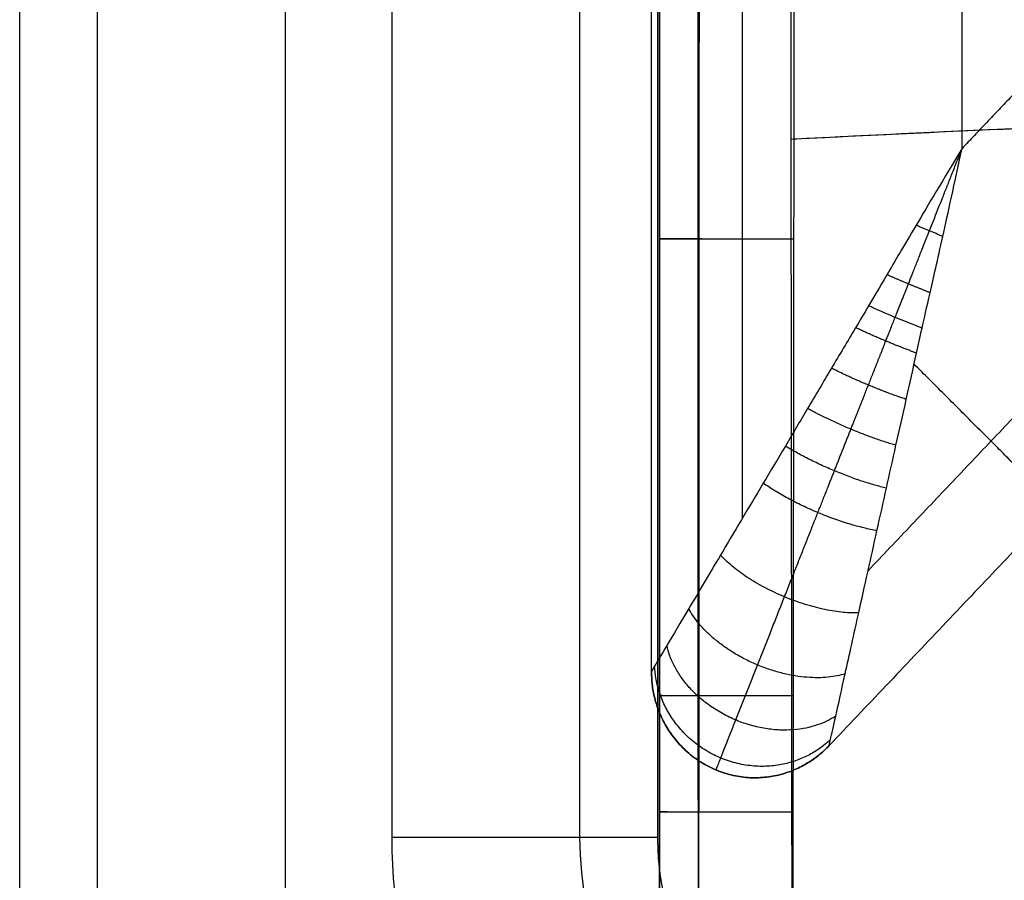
# Model space of a CAD drawing. Header units: millimetres. Extents: x 11469 to 14469, y -17491 to -14491.
# Tile 5 of 107: x 11473 to 11658, y -17329 to -17167. Entities that reach past the tile are written whole.
import ezdxf

# ---------------------------------------------------------------- set-up
doc = ezdxf.new("R2010")
doc.units = ezdxf.units.MM
doc.layers.add('compo7', color=18, linetype='Continuous', true_color=0x000000)

msp = doc.modelspace()

# ---------------------------------------------------------------- linework, layer by layer
at = {"layer": 'compo7'}
for p, q in [((11522.55, -17390.71), (11522.55, -16040.71)), ((11542.55, -16040.71), (11542.55, -17320.71)), ((11649.87, -17191.12, -19.93), (11649.87, -16672.35, -19.93)), ((11649.87, -17191.12, -319.93), (11649.87, -16672.35, -319.93)), ((11592.96, -17208.13, -567.36), (11592.96, -17208.13, -699.35)), ((11592.96, -17208.13, -391.21), (11592.96, -17208.13, -518.62)), ((11592.96, -17294.06, -567.44), (11592.96, -17294.06, -699.43)), ((11592.96, -17294.06, -391.33), (11592.96, -17294.06, -518.74)), ((11592.96, -17315.94, -567.46), (11592.96, -17315.94, -699.45)), ((11592.96, -17315.94, -391.37), (11592.96, -17315.94, -518.78))]:
    msp.add_line(p, q, dxfattribs=at)
for centre, radius in [((11642.55, -17320.71), 100), ((11642.55, -17320.71, -14.64), 64.64)]:
    msp.add_arc(centre, radius, 180, 270, dxfattribs=at)
for points, knots in [([(11592.96, -17359.13, -567.5), (11592.96, -17352.14, -567.5), (11592.96, -17345.15, -567.49), (11592.96, -17338.16, -567.48), (11592.96, -17330.76, -567.47), (11592.96, -17323.35, -567.47), (11592.96, -17315.94, -567.46), (11592.96, -17308.65, -567.45), (11592.96, -17301.35, -567.44), (11592.96, -17294.06, -567.44), (11592.96, -17265.42, -567.41), (11592.96, -17236.77, -567.38), (11592.96, -17208.13, -567.36), (11592.96, -17149.83, -567.31), (11592.96, -17091.52, -567.26), (11592.96, -17033.22, -567.22), (11592.96, -16975.94, -567.18), (11592.96, -16859.58, -567.1), (11592.96, -16684.12, -567.02), (11592.96, -16508.67, -567.1), (11592.96, -16392.3, -567.18), (11592.96, -16335.02, -567.22), (11592.96, -16276.73, -567.26), (11592.96, -16218.44, -567.31), (11592.96, -16160.15, -567.36), (11592.96, -16131.49, -567.38), (11592.96, -16102.84, -567.41), (11592.96, -16074.19, -567.44), (11592.96, -16059.49, -567.45), (11592.96, -16044.79, -567.47), (11592.96, -16030.09, -567.48), (11592.96, -16023.1, -567.49), (11592.96, -16016.11, -567.5), (11592.96, -16009.13, -567.5)], [24.996069, 24.996069, 24.996069, 24.996069, 45.961817, 45.961817, 45.961817, 68.180759, 68.180759, 68.180759, 90.064293, 90.064293, 90.064293, 175.991839, 175.991839, 175.991839, 350.908559, 350.908559, 350.908559, 522.725399, 699.996243, 877.27676, 1049.102937, 1049.102937, 1049.102937, 1223.978711, 1223.978711, 1223.978711, 1309.938132, 1309.938132, 1309.938132, 1354.034288, 1354.034288, 1354.034288, 1374.996555, 1374.996555, 1374.996555, 1374.996555]), ([(11592.96, -16009.13, -699.5), (11592.96, -16016.11, -699.49), (11592.96, -16023.1, -699.48), (11592.96, -16030.09, -699.47), (11592.96, -16044.79, -699.46), (11592.96, -16059.49, -699.44), (11592.96, -16074.19, -699.43), (11592.96, -16102.84, -699.4), (11592.96, -16131.49, -699.37), (11592.96, -16160.15, -699.35), (11592.96, -16218.44, -699.3), (11592.96, -16276.73, -699.25), (11592.96, -16335.02, -699.21), (11592.96, -16393.21, -699.16), (11592.96, -16509.57, -699.08), (11592.96, -16742.31, -698.98), (11592.96, -16916.85, -699.13), (11592.96, -17033.22, -699.21), (11592.96, -17062.37, -699.23), (11592.96, -17120.67, -699.27), (11592.96, -17178.98, -699.32), (11592.96, -17208.13, -699.35), (11592.96, -17236.77, -699.37), (11592.96, -17265.42, -699.4), (11592.96, -17294.06, -699.43), (11592.96, -17301.35, -699.43), (11592.96, -17308.65, -699.44), (11592.96, -17315.94, -699.45), (11592.96, -17323.35, -699.46), (11592.96, -17330.76, -699.46), (11592.96, -17338.16, -699.47), (11592.96, -17345.15, -699.48), (11592.96, -17352.14, -699.49), (11592.96, -17359.13, -699.5)], [25.005403, 25.005403, 25.005403, 25.005403, 45.967596, 45.967596, 45.967596, 90.063753, 90.063753, 90.063753, 176.023175, 176.023175, 176.023175, 350.898954, 350.898954, 350.898954, 525.45191, 700.005673, 1049.093346, 1049.093346, 1049.093346, 1136.552202, 1224.01007, 1224.01007, 1224.01007, 1309.937618, 1309.937618, 1309.937618, 1331.821153, 1331.821153, 1331.821153, 1354.040094, 1354.040094, 1354.040094, 1375.005843, 1375.005843, 1375.005843, 1375.005843]), ([(11592.96, -16009.13, -633.53), (11592.96, -16016.12, -633.53), (11592.96, -16023.1, -633.53), (11592.96, -16037.49, -633.53), (11592.96, -16044.9, -633.53), (11592.96, -16059.6, -633.53), (11592.96, -16066.89, -633.53), (11592.96, -16102.84, -633.53), (11592.96, -16131.49, -633.53), (11592.96, -16218.44, -633.53), (11592.96, -16276.73, -633.53), (11592.96, -16451.39, -633.53), (11592.96, -16567.76, -633.53), (11592.96, -16800.49, -633.53), (11592.96, -16916.85, -633.53), (11592.96, -17091.52, -633.53), (11592.96, -17149.83, -633.53), (11592.96, -17236.77, -633.53), (11592.96, -17265.42, -633.53), (11592.96, -17301.35, -633.53), (11592.96, -17308.65, -633.53), (11592.96, -17323.35, -633.53), (11592.96, -17330.76, -633.53), (11592.96, -17345.15, -633.53), (11592.96, -17352.14, -633.53), (11592.96, -17359.13, -633.53)], [6474.591771, 6474.591771, 6474.591771, 6474.591771, 6495.554181, 6495.554181, 6517.764774, 6517.764774, 6539.650298, 6539.650298, 6625.609356, 6625.609356, 6800.485209, 6800.485209, 7149.591956, 7149.591956, 7498.679668, 7498.679668, 7673.596398, 7673.596398, 7759.52367, 7759.52367, 7781.407185, 7781.407185, 7803.626093, 7803.626093, 7824.592289, 7824.592289, 7824.592289, 7824.592289]), ([(11592.96, -17359.13, -391.44), (11592.96, -17352.14, -391.43), (11592.96, -17345.15, -391.42), (11592.96, -17338.16, -391.41), (11592.96, -17330.76, -391.39), (11592.96, -17323.35, -391.38), (11592.96, -17315.94, -391.37), (11592.96, -17308.65, -391.36), (11592.96, -17301.35, -391.35), (11592.96, -17294.06, -391.33), (11592.96, -17265.42, -391.29), (11592.96, -17236.77, -391.25), (11592.96, -17208.13, -391.21), (11592.96, -17149.83, -391.13), (11592.96, -17091.52, -391.05), (11592.96, -17033.22, -390.98), (11592.96, -16975.94, -390.92), (11592.96, -16859.58, -390.79), (11592.96, -16684.12, -390.66), (11592.96, -16508.67, -390.79), (11592.96, -16392.3, -390.92), (11592.96, -16335.02, -390.99), (11592.96, -16276.73, -391.06), (11592.96, -16218.44, -391.13), (11592.96, -16160.15, -391.21), (11592.96, -16131.49, -391.25), (11592.96, -16102.84, -391.29), (11592.96, -16074.19, -391.33), (11592.96, -16059.49, -391.36), (11592.96, -16044.79, -391.38), (11592.96, -16030.09, -391.41), (11592.96, -16023.1, -391.42), (11592.96, -16016.11, -391.43), (11592.96, -16009.13, -391.44)], [24.996069, 24.996069, 24.996069, 24.996069, 45.961817, 45.961817, 45.961817, 68.180759, 68.180759, 68.180759, 90.064293, 90.064293, 90.064293, 175.991839, 175.991839, 175.991839, 350.908559, 350.908559, 350.908559, 522.725399, 699.996243, 877.27676, 1049.102937, 1049.102937, 1049.102937, 1223.978711, 1223.978711, 1223.978711, 1309.938132, 1309.938132, 1309.938132, 1354.034288, 1354.034288, 1354.034288, 1374.996555, 1374.996555, 1374.996555, 1374.996555]), ([(11592.96, -16009.13, -518.85), (11592.96, -16016.11, -518.84), (11592.96, -16023.1, -518.83), (11592.96, -16030.09, -518.82), (11592.96, -16044.79, -518.79), (11592.96, -16059.49, -518.77), (11592.96, -16074.19, -518.74), (11592.96, -16102.84, -518.7), (11592.96, -16131.49, -518.66), (11592.96, -16160.15, -518.62), (11592.96, -16218.44, -518.54), (11592.96, -16276.73, -518.46), (11592.96, -16335.02, -518.39), (11592.96, -16393.21, -518.32), (11592.96, -16509.57, -518.18), (11592.96, -16742.31, -518.02), (11592.96, -16916.85, -518.26), (11592.96, -17033.22, -518.39), (11592.96, -17062.37, -518.42), (11592.96, -17120.67, -518.5), (11592.96, -17178.98, -518.58), (11592.96, -17208.13, -518.62), (11592.96, -17236.77, -518.66), (11592.96, -17265.42, -518.7), (11592.96, -17294.06, -518.74), (11592.96, -17301.35, -518.76), (11592.96, -17308.65, -518.77), (11592.96, -17315.94, -518.78), (11592.96, -17323.35, -518.79), (11592.96, -17330.76, -518.8), (11592.96, -17338.16, -518.82), (11592.96, -17345.15, -518.83), (11592.96, -17352.14, -518.84), (11592.96, -17359.13, -518.86)], [25.005403, 25.005403, 25.005403, 25.005403, 45.967596, 45.967596, 45.967596, 90.063753, 90.063753, 90.063753, 176.023175, 176.023175, 176.023175, 350.898954, 350.898954, 350.898954, 525.45191, 700.005673, 1049.093346, 1049.093346, 1049.093346, 1136.552202, 1224.01007, 1224.01007, 1224.01007, 1309.937618, 1309.937618, 1309.937618, 1331.821153, 1331.821153, 1331.821153, 1354.040094, 1354.040094, 1354.040094, 1375.005843, 1375.005843, 1375.005843, 1375.005843]), ([(11592.96, -16009.13, -455.2), (11592.96, -16016.12, -455.2), (11592.96, -16023.1, -455.2), (11592.96, -16037.49, -455.2), (11592.96, -16044.9, -455.2), (11592.96, -16059.6, -455.2), (11592.96, -16066.89, -455.2), (11592.96, -16102.84, -455.2), (11592.96, -16131.49, -455.2), (11592.96, -16218.44, -455.2), (11592.96, -16276.73, -455.2), (11592.96, -16451.39, -455.2), (11592.96, -16567.76, -455.19), (11592.96, -16800.49, -455.19), (11592.96, -16916.85, -455.2), (11592.96, -17091.52, -455.2), (11592.96, -17149.83, -455.2), (11592.96, -17236.77, -455.2), (11592.96, -17265.42, -455.2), (11592.96, -17301.35, -455.2), (11592.96, -17308.65, -455.2), (11592.96, -17323.35, -455.2), (11592.96, -17330.76, -455.2), (11592.96, -17345.15, -455.2), (11592.96, -17352.14, -455.2), (11592.96, -17359.13, -455.2)], [6474.591771, 6474.591771, 6474.591771, 6474.591771, 6495.554181, 6495.554181, 6517.764774, 6517.764774, 6539.650298, 6539.650298, 6625.609356, 6625.609356, 6800.485209, 6800.485209, 7149.591956, 7149.591956, 7498.679668, 7498.679668, 7673.596398, 7673.596398, 7759.52367, 7759.52367, 7781.407185, 7781.407185, 7803.626093, 7803.626093, 7824.592289, 7824.592289, 7824.592289, 7824.592289]), ([(11617.92, -17359.16, -548.31), (11617.91, -17352.18, -548.3), (11617.9, -17345.19, -548.3), (11617.89, -17338.2, -548.29), (11617.88, -17330.79, -548.28), (11617.87, -17323.38, -548.27), (11617.87, -17315.98, -548.26), (11617.86, -17308.68, -548.26), (11617.85, -17301.39, -548.25), (11617.84, -17294.09, -548.24), (11617.8, -17265.45, -548.22), (11617.77, -17236.8, -548.19), (11617.74, -17208.16, -548.17), (11617.67, -17149.85, -548.12), (11617.61, -17091.55, -548.07), (11617.56, -17033.24, -548.03), (11617.5, -16975.96, -547.99), (11617.39, -16859.6, -547.91), (11617.31, -16684.12, -547.83), (11617.39, -16508.64, -547.91), (11617.5, -16392.28, -547.99), (11617.56, -16335, -548.03), (11617.61, -16276.7, -548.07), (11617.67, -16218.41, -548.12), (11617.74, -16160.12, -548.17), (11617.77, -16131.46, -548.19), (11617.8, -16102.81, -548.22), (11617.84, -16074.15, -548.24), (11617.86, -16059.46, -548.26), (11617.87, -16044.76, -548.27), (11617.89, -16030.06, -548.29), (11617.9, -16023.07, -548.3), (11617.91, -16016.08, -548.3), (11617.92, -16009.09, -548.31)], [24.996069, 24.996069, 24.996069, 24.996069, 45.961817, 45.961817, 45.961817, 68.180759, 68.180759, 68.180759, 90.064293, 90.064293, 90.064293, 175.991839, 175.991839, 175.991839, 350.908559, 350.908559, 350.908559, 522.725399, 699.996243, 877.27676, 1049.102937, 1049.102937, 1049.102937, 1223.978711, 1223.978711, 1223.978711, 1309.938132, 1309.938132, 1309.938132, 1354.034288, 1354.034288, 1354.034288, 1374.996555, 1374.996555, 1374.996555, 1374.996555]), ([(11617.92, -17359.16, -360.38), (11617.91, -17352.18, -360.37), (11617.9, -17345.19, -360.35), (11617.89, -17338.2, -360.34), (11617.88, -17330.79, -360.33), (11617.87, -17323.38, -360.32), (11617.87, -17315.98, -360.3), (11617.86, -17308.68, -360.29), (11617.85, -17301.39, -360.28), (11617.84, -17294.09, -360.27), (11617.8, -17265.45, -360.22), (11617.77, -17236.8, -360.18), (11617.74, -17208.16, -360.15), (11617.67, -17149.85, -360.07), (11617.61, -17091.55, -359.99), (11617.56, -17033.24, -359.92), (11617.5, -16975.96, -359.86), (11617.39, -16859.6, -359.73), (11617.31, -16684.12, -359.61), (11617.39, -16508.64, -359.73), (11617.5, -16392.28, -359.86), (11617.56, -16335, -359.92), (11617.61, -16276.7, -359.99), (11617.67, -16218.41, -360.07), (11617.74, -16160.12, -360.15), (11617.77, -16131.46, -360.18), (11617.8, -16102.81, -360.22), (11617.84, -16074.15, -360.27), (11617.86, -16059.46, -360.29), (11617.87, -16044.76, -360.32), (11617.89, -16030.06, -360.34), (11617.9, -16023.07, -360.35), (11617.91, -16016.08, -360.37), (11617.92, -16009.09, -360.38)], [24.996069, 24.996069, 24.996069, 24.996069, 45.961817, 45.961817, 45.961817, 68.180759, 68.180759, 68.180759, 90.064293, 90.064293, 90.064293, 175.991839, 175.991839, 175.991839, 350.908559, 350.908559, 350.908559, 522.725399, 699.996243, 877.27676, 1049.102937, 1049.102937, 1049.102937, 1223.978711, 1223.978711, 1223.978711, 1309.938132, 1309.938132, 1309.938132, 1354.034288, 1354.034288, 1354.034288, 1374.996555, 1374.996555, 1374.996555, 1374.996555]), ([(11618, -16009.17, -718.69), (11618, -16016.15, -718.68), (11618.01, -16023.14, -718.67), (11618.02, -16030.13, -718.67), (11618.04, -16044.82, -718.65), (11618.06, -16059.52, -718.63), (11618.08, -16074.22, -718.62), (11618.11, -16102.87, -718.59), (11618.15, -16131.52, -718.57), (11618.18, -16160.17, -718.54), (11618.24, -16218.46, -718.49), (11618.3, -16276.76, -718.44), (11618.36, -16335.05, -718.4), (11618.41, -16393.23, -718.35), (11618.52, -16509.6, -718.27), (11618.63, -16742.29, -718.16), (11618.47, -16916.83, -718.32), (11618.36, -17033.19, -718.4), (11618.33, -17062.34, -718.42), (11618.27, -17120.65, -718.47), (11618.21, -17178.95, -718.52), (11618.18, -17208.1, -718.54), (11618.15, -17236.75, -718.57), (11618.11, -17265.39, -718.59), (11618.08, -17294.03, -718.62), (11618.07, -17301.32, -718.63), (11618.06, -17308.62, -718.63), (11618.05, -17315.91, -718.64), (11618.04, -17323.32, -718.65), (11618.03, -17330.72, -718.66), (11618.02, -17338.13, -718.67), (11618.01, -17345.11, -718.67), (11618, -17352.1, -718.68), (11618, -17359.09, -718.69)], [25.005403, 25.005403, 25.005403, 25.005403, 45.967596, 45.967596, 45.967596, 90.063753, 90.063753, 90.063753, 176.023175, 176.023175, 176.023175, 350.898954, 350.898954, 350.898954, 525.45191, 700.005673, 1049.093346, 1049.093346, 1049.093346, 1136.552202, 1224.01007, 1224.01007, 1224.01007, 1309.937618, 1309.937618, 1309.937618, 1331.821153, 1331.821153, 1331.821153, 1354.040094, 1354.040094, 1354.040094, 1375.005843, 1375.005843, 1375.005843, 1375.005843]), ([(11618, -16009.17, -549.92), (11618, -16016.15, -549.91), (11618.01, -16023.14, -549.89), (11618.02, -16030.13, -549.88), (11618.04, -16044.82, -549.86), (11618.06, -16059.52, -549.83), (11618.08, -16074.22, -549.81), (11618.11, -16102.87, -549.76), (11618.15, -16131.52, -549.72), (11618.18, -16160.17, -549.68), (11618.24, -16218.46, -549.6), (11618.3, -16276.76, -549.52), (11618.36, -16335.05, -549.45), (11618.41, -16393.23, -549.38), (11618.52, -16509.6, -549.24), (11618.63, -16742.29, -549.07), (11618.47, -16916.83, -549.32), (11618.36, -17033.19, -549.45), (11618.33, -17062.34, -549.48), (11618.27, -17120.65, -549.56), (11618.21, -17178.95, -549.64), (11618.18, -17208.1, -549.68), (11618.15, -17236.75, -549.72), (11618.11, -17265.39, -549.76), (11618.08, -17294.03, -549.81), (11618.07, -17301.32, -549.82), (11618.06, -17308.62, -549.83), (11618.05, -17315.91, -549.84), (11618.04, -17323.32, -549.86), (11618.03, -17330.72, -549.87), (11618.02, -17338.13, -549.88), (11618.01, -17345.11, -549.89), (11618, -17352.1, -549.91), (11618, -17359.09, -549.92)], [25.005403, 25.005403, 25.005403, 25.005403, 45.967596, 45.967596, 45.967596, 90.063753, 90.063753, 90.063753, 176.023175, 176.023175, 176.023175, 350.898954, 350.898954, 350.898954, 525.45191, 700.005673, 1049.093346, 1049.093346, 1049.093346, 1136.552202, 1224.01007, 1224.01007, 1224.01007, 1309.937618, 1309.937618, 1309.937618, 1331.821153, 1331.821153, 1331.821153, 1354.040094, 1354.040094, 1354.040094, 1375.005843, 1375.005843, 1375.005843, 1375.005843]), ([(11617.72, -17189.36, -548.15), (11649.24, -17187.73, -547.92), (11708.16, -17185.32, -547.53), (11804.68, -17182.13, -547.06), (11903.65, -17179.46, -546.75), (12003.07, -17178.37, -546.64), (12102.37, -17178.86, -546.74), (12201.05, -17180.99, -547.03), (12297.25, -17183.7, -547.5), (12356.35, -17185.8, -547.9), (12388.21, -17187.16, -548.15)], [2466.887453, 2466.887453, 2466.887453, 2466.887453, 2558.240959, 2656.821073, 2755.401188, 2853.981302, 2952.561416, 3051.141531, 3149.721645, 3240.985342, 3240.985342, 3240.985342, 3240.985342]), ([(11617.72, -17189.36, -360.12), (11649.24, -17187.73, -359.74), (11708.16, -17185.32, -359.12), (11804.68, -17182.13, -358.36), (11903.65, -17179.46, -357.86), (12003.07, -17178.37, -357.68), (12102.37, -17178.86, -357.83), (12201.05, -17180.99, -358.3), (12297.25, -17183.7, -359.07), (12356.35, -17185.8, -359.72), (12388.21, -17187.16, -360.12)], [2466.887453, 2466.887453, 2466.887453, 2466.887453, 2558.240959, 2656.821073, 2755.401188, 2853.981302, 2952.561416, 3051.141531, 3149.721645, 3240.985342, 3240.985342, 3240.985342, 3240.985342]), ([(11618.2, -17189.33, -718.53), (11649.53, -17187.72, -718.29), (11708.32, -17185.31, -717.91), (11804.68, -17182.13, -717.44), (11903.65, -17179.46, -717.13), (12003.07, -17178.37, -717.02), (12102.37, -17178.86, -717.11), (12201.05, -17180.99, -717.4), (12297.09, -17183.7, -717.88), (12356.05, -17185.79, -718.28), (12387.71, -17187.14, -718.52)], [2467.355119, 2467.355119, 2467.355119, 2467.355119, 2558.240959, 2656.821073, 2755.401188, 2853.981302, 2952.561416, 3051.141531, 3149.721645, 3240.504835, 3240.504835, 3240.504835, 3240.504835]), ([(11618.2, -17189.33, -549.66), (11649.53, -17187.72, -549.28), (11708.32, -17185.31, -548.66), (11804.68, -17182.13, -547.9), (11903.65, -17179.46, -547.4), (12003.07, -17178.37, -547.22), (12102.37, -17178.86, -547.37), (12201.05, -17180.99, -547.84), (12297.09, -17183.7, -548.6), (12356.05, -17185.79, -549.26), (12387.71, -17187.14, -549.65)], [2467.355119, 2467.355119, 2467.355119, 2467.355119, 2558.240959, 2656.821073, 2755.401188, 2853.981302, 2952.561416, 3051.141531, 3149.721645, 3240.504835, 3240.504835, 3240.504835, 3240.504835]), ([(11649.87, -17191.12, -19.93), (11646.32, -17196.99, -19.93), (11640.68, -17206.44, -20.54), (11635.39, -17215.45, -21.75), (11632.13, -17221.01, -22.74), (11629.09, -17226.11, -23.81), (11625.28, -17232.47, -25.42), (11620.9, -17239.9, -27.73), (11616.62, -17247.12, -30.49), (11611.06, -17256.44, -34.81), (11604.87, -17266.88, -41.08), (11598.7, -17277.26, -50.25), (11594.38, -17284.51, -60.08), (11591.94, -17288.65, -70.11), (11591.41, -17289.52, -77.01), (11591.42, -17289.52, -79.93)], [-100.95915, -100.95915, -100.95915, -100.95915, -96.793999, -92.628849, -88.463699, -84.298549, -75.968248, -67.637947, -59.792946, -51.947944, -36.257941, -23.792296, -13.772968, -5.847185, 0, 0, 0, 0]), ([(11649.87, -17191.12, -319.93), (11646.32, -17196.99, -319.92), (11640.68, -17206.44, -319.31), (11635.39, -17215.45, -318.11), (11632.13, -17221.01, -317.12), (11629.09, -17226.11, -316.05), (11625.28, -17232.47, -314.44), (11620.9, -17239.9, -312.12), (11616.62, -17247.12, -309.37), (11611.06, -17256.44, -305.05), (11604.87, -17266.88, -298.77), (11598.7, -17277.26, -289.6), (11594.38, -17284.51, -279.78), (11591.94, -17288.65, -269.74), (11591.41, -17289.52, -262.84), (11591.42, -17289.52, -259.93)], [-100.95915, -100.95915, -100.95915, -100.95915, -96.793999, -92.628849, -88.463699, -84.298549, -75.968248, -67.637947, -59.792946, -51.947944, -36.257941, -23.792296, -13.772968, -5.847185, 0, 0, 0, 0]), ([(11624.86, -17303.47, -79.93), (11624.86, -17303.48, -77.01), (11625.08, -17302.48, -70.11), (11626.14, -17297.76, -60.08), (11627.97, -17289.48, -50.25), (11630.62, -17277.62, -41.08), (11633.27, -17265.7, -34.81), (11635.63, -17255.05, -30.49), (11637.47, -17246.81, -27.73), (11639.39, -17238.35, -25.42), (11640.98, -17231.07, -23.81), (11642.27, -17225.24, -22.74), (11643.71, -17218.92, -21.75), (11646.04, -17208.68, -20.54), (11648.42, -17197.87, -19.93), (11649.87, -17191.12, -19.93)], [0, 0, 0, 0, 5.847185, 13.772968, 23.792296, 36.257941, 51.947944, 59.792946, 67.637947, 75.968248, 84.298549, 88.463699, 92.628849, 96.793999, 100.95915, 100.95915, 100.95915, 100.95915]), ([(11624.86, -17303.47, -259.93), (11624.86, -17303.48, -262.84), (11625.08, -17302.48, -269.74), (11626.14, -17297.76, -279.78), (11627.97, -17289.48, -289.6), (11630.62, -17277.62, -298.77), (11633.27, -17265.7, -305.05), (11635.63, -17255.05, -309.37), (11637.47, -17246.81, -312.12), (11639.39, -17238.35, -314.44), (11640.98, -17231.07, -316.05), (11642.27, -17225.24, -317.12), (11643.71, -17218.92, -318.11), (11646.04, -17208.68, -319.31), (11648.42, -17197.87, -319.92), (11649.87, -17191.12, -319.93)], [0, 0, 0, 0, 5.847185, 13.772968, 23.792296, 36.257941, 51.947944, 59.792946, 67.637947, 75.968248, 84.298549, 88.463699, 92.628849, 96.793999, 100.95915, 100.95915, 100.95915, 100.95915])]:
    msp.add_open_spline(points, degree=3, knots=knots, dxfattribs=at)
for points, weights, knots in [([(11600.27, -17359.15, -553.94), (11600.27, -17352.17, -553.94), (11600.26, -17345.18, -553.93), (11600.26, -17338.19, -553.93), (11600.25, -17330.78, -553.92), (11600.25, -17323.37, -553.92), (11600.25, -17315.97, -553.91), (11600.24, -17308.67, -553.91), (11600.24, -17301.38, -553.9), (11600.24, -17294.08, -553.9), (11600.23, -17265.45, -553.88), (11600.21, -17236.8, -553.86), (11600.2, -17208.15, -553.85), (11600.18, -17149.88, -553.82), (11600.16, -17091.57, -553.79), (11600.14, -17033.23, -553.76), (11600.12, -16975.98, -553.73), (11600.08, -16859.67, -553.68), (11600.05, -16684.12, -553.62), (11600.08, -16508.58, -553.68), (11600.12, -16392.26, -553.73), (11600.14, -16335, -553.76), (11600.16, -16276.68, -553.79), (11600.18, -16218.39, -553.82), (11600.2, -16160.13, -553.85), (11600.21, -16131.47, -553.86), (11600.22, -16102.81, -553.88), (11600.24, -16074.16, -553.9), (11600.24, -16059.46, -553.91), (11600.25, -16044.76, -553.92), (11600.26, -16030.07, -553.93), (11600.26, -16023.08, -553.93), (11600.26, -16016.09, -553.94), (11600.27, -16009.1, -553.94)], [0.853811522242, 0.853877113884, 0.853942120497, 0.854006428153, 0.854074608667, 0.854142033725, 0.854208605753, 0.854274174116, 0.854338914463, 0.854402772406, 0.854653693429, 0.854890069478, 0.855114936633, 0.85557235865, 0.855992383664, 0.856386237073, 0.856771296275, 0.857521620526, 0.858094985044, 0.857519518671, 0.856771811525, 0.856385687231, 0.855991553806, 0.855570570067, 0.855113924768, 0.854889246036, 0.854653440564, 0.854403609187, 0.854275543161, 0.854143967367, 0.85400944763, 0.853945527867, 0.853880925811, 0.853815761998], [24.996069, 24.996069, 24.996069, 24.996069, 45.961817, 45.961817, 45.961817, 68.180759, 68.180759, 68.180759, 90.064293, 90.064293, 90.064293, 175.991839, 175.991839, 175.991839, 350.908559, 350.908559, 350.908559, 522.725399, 699.996243, 877.27676, 1049.102937, 1049.102937, 1049.102937, 1223.978711, 1223.978711, 1223.978711, 1309.938132, 1309.938132, 1309.938132, 1354.034288, 1354.034288, 1354.034288, 1374.996555, 1374.996555, 1374.996555, 1374.996555]), ([(11600.27, -17359.15, -369.49), (11600.27, -17352.17, -369.49), (11600.26, -17345.18, -369.48), (11600.26, -17338.19, -369.47), (11600.25, -17330.78, -369.46), (11600.25, -17323.37, -369.45), (11600.25, -17315.97, -369.44), (11600.24, -17308.67, -369.44), (11600.24, -17301.38, -369.43), (11600.24, -17294.08, -369.42), (11600.23, -17265.45, -369.39), (11600.21, -17236.8, -369.37), (11600.2, -17208.15, -369.34), (11600.18, -17149.88, -369.29), (11600.16, -17091.57, -369.24), (11600.14, -17033.23, -369.2), (11600.12, -16975.98, -369.15), (11600.08, -16859.67, -369.07), (11600.05, -16684.12, -368.98), (11600.08, -16508.58, -369.07), (11600.12, -16392.26, -369.15), (11600.14, -16335, -369.2), (11600.16, -16276.68, -369.24), (11600.18, -16218.39, -369.29), (11600.2, -16160.13, -369.34), (11600.21, -16131.47, -369.37), (11600.22, -16102.81, -369.39), (11600.24, -16074.16, -369.42), (11600.24, -16059.46, -369.44), (11600.25, -16044.76, -369.45), (11600.26, -16030.07, -369.47), (11600.26, -16023.08, -369.48), (11600.26, -16016.09, -369.49), (11600.27, -16009.1, -369.49)], [0.853811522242, 0.853877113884, 0.853942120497, 0.854006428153, 0.854074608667, 0.854142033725, 0.854208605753, 0.854274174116, 0.854338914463, 0.854402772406, 0.854653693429, 0.854890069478, 0.855114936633, 0.85557235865, 0.855992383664, 0.856386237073, 0.856771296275, 0.857521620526, 0.858094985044, 0.857519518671, 0.856771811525, 0.856385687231, 0.855991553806, 0.855570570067, 0.855113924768, 0.854889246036, 0.854653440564, 0.854403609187, 0.854275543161, 0.854143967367, 0.85400944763, 0.853945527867, 0.853880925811, 0.853815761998], [24.996069, 24.996069, 24.996069, 24.996069, 45.961817, 45.961817, 45.961817, 68.180759, 68.180759, 68.180759, 90.064293, 90.064293, 90.064293, 175.991839, 175.991839, 175.991839, 350.908559, 350.908559, 350.908559, 522.725399, 699.996243, 877.27676, 1049.102937, 1049.102937, 1049.102937, 1223.978711, 1223.978711, 1223.978711, 1309.938132, 1309.938132, 1309.938132, 1354.034288, 1354.034288, 1354.034288, 1374.996555, 1374.996555, 1374.996555, 1374.996555]), ([(11600.29, -16009.15, -713.08), (11600.3, -16016.14, -713.07), (11600.3, -16023.13, -713.07), (11600.3, -16030.11, -713.06), (11600.31, -16044.82, -713.05), (11600.32, -16059.51, -713.04), (11600.32, -16074.21, -713.03), (11600.33, -16102.87, -713.01), (11600.35, -16131.52, -713), (11600.36, -16160.16, -712.98), (11600.38, -16218.49, -712.95), (11600.4, -16276.78, -712.92), (11600.42, -16335.04, -712.89), (11600.44, -16393.24, -712.86), (11600.48, -16509.68, -712.8), (11600.52, -16742.3, -712.73), (11600.46, -16916.69, -712.84), (11600.42, -17033.2, -712.89), (11600.41, -17062.34, -712.9), (11600.39, -17120.63, -712.93), (11600.37, -17178.95, -712.96), (11600.36, -17208.11, -712.98), (11600.35, -17236.75, -713), (11600.34, -17265.39, -713.01), (11600.32, -17294.04, -713.03), (11600.32, -17301.33, -713.04), (11600.32, -17308.62, -713.04), (11600.31, -17315.92, -713.05), (11600.31, -17323.32, -713.05), (11600.31, -17330.73, -713.06), (11600.3, -17338.14, -713.06), (11600.3, -17345.13, -713.07), (11600.3, -17352.11, -713.07), (11600.29, -17359.1, -713.08)], [0.853290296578, 0.853225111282, 0.853160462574, 0.853096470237, 0.852961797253, 0.852829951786, 0.85270149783, 0.852450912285, 0.852213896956, 0.851987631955, 0.85152776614, 0.851102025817, 0.850702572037, 0.850306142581, 0.849543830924, 0.848790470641, 0.849915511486, 0.850702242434, 0.850901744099, 0.851313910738, 0.851756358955, 0.851986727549, 0.852213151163, 0.852450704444, 0.852702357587, 0.852766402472, 0.852831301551, 0.852897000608, 0.852963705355, 0.853031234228, 0.853099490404, 0.853163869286, 0.853228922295, 0.853294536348], [25.005403, 25.005403, 25.005403, 25.005403, 45.967596, 45.967596, 45.967596, 90.063753, 90.063753, 90.063753, 176.023175, 176.023175, 176.023175, 350.898954, 350.898954, 350.898954, 525.45191, 700.005673, 1049.093346, 1049.093346, 1049.093346, 1136.552202, 1224.01007, 1224.01007, 1224.01007, 1309.937618, 1309.937618, 1309.937618, 1331.821153, 1331.821153, 1331.821153, 1354.040094, 1354.040094, 1354.040094, 1375.005843, 1375.005843, 1375.005843, 1375.005843]), ([(11600.29, -16009.15, -540.84), (11600.3, -16016.14, -540.83), (11600.3, -16023.13, -540.82), (11600.3, -16030.11, -540.81), (11600.31, -16044.82, -540.79), (11600.32, -16059.51, -540.78), (11600.32, -16074.21, -540.76), (11600.33, -16102.87, -540.73), (11600.35, -16131.52, -540.71), (11600.36, -16160.16, -540.68), (11600.38, -16218.49, -540.63), (11600.4, -16276.78, -540.58), (11600.42, -16335.04, -540.53), (11600.44, -16393.24, -540.48), (11600.48, -16509.68, -540.39), (11600.52, -16742.3, -540.27), (11600.46, -16916.69, -540.45), (11600.42, -17033.2, -540.53), (11600.41, -17062.34, -540.55), (11600.39, -17120.63, -540.6), (11600.37, -17178.95, -540.65), (11600.36, -17208.11, -540.68), (11600.35, -17236.75, -540.71), (11600.34, -17265.39, -540.73), (11600.32, -17294.04, -540.76), (11600.32, -17301.33, -540.77), (11600.32, -17308.62, -540.78), (11600.31, -17315.92, -540.79), (11600.31, -17323.32, -540.79), (11600.31, -17330.73, -540.8), (11600.3, -17338.14, -540.81), (11600.3, -17345.13, -540.82), (11600.3, -17352.11, -540.83), (11600.29, -17359.1, -540.84)], [0.853290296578, 0.853225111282, 0.853160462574, 0.853096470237, 0.852961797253, 0.852829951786, 0.85270149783, 0.852450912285, 0.852213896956, 0.851987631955, 0.85152776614, 0.851102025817, 0.850702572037, 0.850306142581, 0.849543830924, 0.848790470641, 0.849915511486, 0.850702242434, 0.850901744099, 0.851313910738, 0.851756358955, 0.851986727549, 0.852213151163, 0.852450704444, 0.852702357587, 0.852766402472, 0.852831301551, 0.852897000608, 0.852963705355, 0.853031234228, 0.853099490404, 0.853163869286, 0.853228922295, 0.853294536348], [25.005403, 25.005403, 25.005403, 25.005403, 45.967596, 45.967596, 45.967596, 90.063753, 90.063753, 90.063753, 176.023175, 176.023175, 176.023175, 350.898954, 350.898954, 350.898954, 525.45191, 700.005673, 1049.093346, 1049.093346, 1049.093346, 1136.552202, 1224.01007, 1224.01007, 1224.01007, 1309.937618, 1309.937618, 1309.937618, 1331.821153, 1331.821153, 1331.821153, 1354.040094, 1354.040094, 1354.040094, 1375.005843, 1375.005843, 1375.005843, 1375.005843]), ([(11603.57, -17308.05, -79.93), (11603.55, -17308.09, -75.39), (11604.39, -17305.96, -64.99), (11607.45, -17298.24, -52.89), (11611.63, -17287.69, -43.48), (11616.78, -17274.67, -35.81), (11621.64, -17262.41, -30.89), (11625.83, -17251.83, -27.62), (11629, -17243.82, -25.58), (11632.22, -17235.69, -23.88), (11634.97, -17228.75, -22.72), (11637.16, -17223.22, -21.94), (11639.53, -17217.23, -21.27), (11643.36, -17207.55, -20.47), (11647.38, -17197.42, -20.02), (11649.87, -17191.12, -19.93)], [0.68829467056, 0.688098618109, 0.698848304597, 0.740390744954, 0.79538952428, 0.853510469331, 0.895877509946, 0.925478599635, 0.944725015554, 0.961115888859, 0.972389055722, 0.979923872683, 0.984849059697, 0.989064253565, 0.991411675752, 0.992472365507], [0, 0, 0, 0, 5.847185, 13.772968, 23.792296, 36.257941, 51.947944, 59.792946, 67.637947, 75.968248, 84.298549, 88.463699, 92.628849, 96.793999, 100.95915, 100.95915, 100.95915, 100.95915]), ([(11603.57, -17308.05, -259.93), (11603.55, -17308.09, -264.46), (11604.39, -17305.96, -274.86), (11607.45, -17298.24, -286.97), (11611.63, -17287.69, -296.38), (11616.78, -17274.67, -304.05), (11621.64, -17262.41, -308.97), (11625.83, -17251.83, -312.23), (11629, -17243.82, -314.28), (11632.22, -17235.69, -315.97), (11634.97, -17228.75, -317.14), (11637.16, -17223.22, -317.91), (11639.53, -17217.23, -318.58), (11643.36, -17207.55, -319.38), (11647.38, -17197.42, -319.84), (11649.87, -17191.12, -319.93)], [0.68829467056, 0.688098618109, 0.698848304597, 0.740390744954, 0.79538952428, 0.853510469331, 0.895877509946, 0.925478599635, 0.944725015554, 0.961115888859, 0.972389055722, 0.979923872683, 0.984849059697, 0.989064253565, 0.991411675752, 0.992472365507], [0, 0, 0, 0, 5.847185, 13.772968, 23.792296, 36.257941, 51.947944, 59.792946, 67.637947, 75.968248, 84.298549, 88.463699, 92.628849, 96.793999, 100.95915, 100.95915, 100.95915, 100.95915])]:
    msp.add_rational_spline(points, weights, degree=3, knots=knots, dxfattribs=at)
for points in [[(11472.55, -17390.71, -750), (11472.55, -16705.71, -750), (11472.55, -16020.71, -750)], [(11472.55, -17390.71, -50), (11472.55, -16705.71, -50), (11472.55, -16020.71, -50)], [(11472.55, -17390.71, -375), (11472.55, -16705.71, -375), (11472.55, -16020.71, -375)], [(11592.55, -16020.71, -750), (11592.55, -16670.71, -750), (11592.55, -17320.71, -750)], [(11592.55, -16020.71, -50), (11592.55, -16670.71, -50), (11592.55, -17320.71, -50)], [(11592.55, -16020.71, -375), (11592.55, -16670.71, -375), (11592.55, -17320.71, -375)], [(11487.2, -17390.71, -14.64), (11487.2, -16708.64, -14.64), (11487.2, -16026.57, -14.64)], [(11577.91, -16026.57, -14.64), (11577.91, -16673.64, -14.64), (11577.91, -17320.71, -14.64)], [(11591.42, -17289.52, -79.93), (11591.42, -16980.94, -79.93), (11591.42, -16672.35, -79.93)], [(11591.42, -17289.52, -259.93), (11591.42, -16980.94, -259.93), (11591.42, -16672.35, -259.93)], [(11591.42, -17289.52, -169.93), (11591.42, -16980.94, -169.93), (11591.42, -16672.35, -169.93)], [(11608.54, -17260.69, -37.5), (11608.54, -16966.52, -37.5), (11608.54, -16672.35, -37.5)], [(11608.54, -17260.69, -302.35), (11608.54, -16966.52, -302.35), (11608.54, -16672.35, -302.35)], [(11668.46, -17171.54, -19.93), (11659.16, -17181.33, -19.93), (11649.87, -17191.12, -19.93)], [(11668.46, -17171.54, -319.93), (11659.16, -17181.33, -319.93), (11649.87, -17191.12, -319.93)], [(11698.06, -17201.14, -37.5), (11665.13, -17235.85, -37.5), (11632.19, -17270.56, -37.5)], [(11698.06, -17201.14, -302.35), (11665.13, -17235.85, -302.35), (11632.19, -17270.56, -302.35)], [(11710.33, -17213.4, -79.93), (11667.59, -17258.44, -79.93), (11624.86, -17303.47, -79.93)], [(11710.33, -17213.4, -259.93), (11667.59, -17258.44, -259.93), (11624.86, -17303.47, -259.93)], [(11710.33, -17213.4, -169.93), (11667.59, -17258.44, -169.93), (11624.86, -17303.47, -169.93)], [(11591.42, -17289.52, -259.93), (11591.42, -17289.52, -169.93), (11591.42, -17289.52, -79.93)], [(11624.86, -17303.47, -259.93), (11624.86, -17303.47, -169.93), (11624.86, -17303.47, -79.93)], [(11603.57, -17308.05, -259.93), (11603.57, -17308.05, -169.93), (11603.57, -17308.05, -79.93)], [(11592.55, -17320.71, -50), (11592.55, -17320.71, -400), (11592.55, -17320.71, -750)]]:
    msp.add_open_spline(points, degree=2, dxfattribs=at)
at = {"layer": 'compo7', "extrusion": (-0.380096, -0.910901, 0.16058)}
msp.add_rational_spline([(11646.24, -17207.68, -20.59), (11643.74, -17206.6, -20.39), (11641.21, -17205.58, -20.59)], [1, 0.977897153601, 1], degree=2, dxfattribs=at)
at = {"layer": 'compo7', "extrusion": (0.380096, 0.910901, 0.16058)}
msp.add_rational_spline([(11646.24, -17207.68, -319.26), (11643.74, -17206.6, -319.46), (11641.21, -17205.58, -319.26)], [1, 0.977897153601, 1], degree=2, dxfattribs=at)
at = {"layer": 'compo7', "extrusion": (9.57978e-06, -0.999999, -0.00146)}
msp.add_rational_spline([(11592.96, -17208.13, -699.35), (11592.96, -17208.1, -718.71), (11618.18, -17208.1, -718.54)], [1, 0.703973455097, 1], degree=2, dxfattribs=at)
at = {"layer": 'compo7', "extrusion": (-9.57979e-06, 1, 0.000901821)}
msp.add_rational_spline([(11592.96, -17208.13, -518.62), (11592.96, -17208.1, -549.96), (11618.18, -17208.1, -549.68)], [1, 0.703973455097, 1], degree=2, dxfattribs=at)
at = {"layer": 'compo7', "extrusion": (9.57978e-06, -0.999999, -0.001434)}
msp.add_rational_spline([(11617.74, -17208.16, -548.17), (11592.96, -17208.16, -548.33), (11592.96, -17208.13, -567.36)], [1, 0.710229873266, 1], degree=2, dxfattribs=at)
at = {"layer": 'compo7', "extrusion": (9.57979e-06, -1, -0.000885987)}
msp.add_rational_spline([(11617.74, -17208.16, -360.15), (11592.96, -17208.16, -360.42), (11592.96, -17208.13, -391.21)], [1, 0.710229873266, 1], degree=2, dxfattribs=at)
at = {"layer": 'compo7', "extrusion": (-0.384112, -0.920524, -0.071368)}
msp.add_rational_spline([(11643.86, -17218.27, -21.71), (11639.77, -17216.63, -20.78), (11635.73, -17214.88, -21.71)], [1, 0.969461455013, 1], degree=2, dxfattribs=at)
at = {"layer": 'compo7', "extrusion": (0.384112, 0.920524, -0.071368)}
msp.add_rational_spline([(11643.86, -17218.27, -318.14), (11639.77, -17216.63, -319.08), (11635.73, -17214.88, -318.14)], [1, 0.969461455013, 1], degree=2, dxfattribs=at)
at = {"layer": 'compo7', "extrusion": (-0.382468, -0.916586, -0.116571)}
msp.add_rational_spline([(11642.35, -17224.92, -22.71), (11637.25, -17222.99, -21.12), (11632.29, -17220.72, -22.71)], [1, 0.95960577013, 1], degree=2, dxfattribs=at)
at = {"layer": 'compo7', "extrusion": (0.382468, 0.916586, -0.116571)}
msp.add_rational_spline([(11642.35, -17224.92, -317.15), (11637.25, -17222.99, -318.74), (11632.29, -17220.72, -317.15)], [1, 0.95960577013, 1], degree=2, dxfattribs=at)
at = {"layer": 'compo7', "extrusion": (-0.381541, -0.914363, -0.135522)}
msp.add_rational_spline([(11641.3, -17229.61, -23.56), (11635.47, -17227.49, -21.45), (11629.84, -17224.83, -23.56)], [1, 0.948298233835, 1], degree=2, dxfattribs=at)
at = {"layer": 'compo7', "extrusion": (0.381541, 0.914363, -0.135522)}
msp.add_rational_spline([(11641.3, -17229.61, -316.3), (11635.47, -17227.49, -318.4), (11629.84, -17224.83, -316.3)], [1, 0.948298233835, 1], degree=2, dxfattribs=at)
at = {"layer": 'compo7', "extrusion": (0.707025, 0.707189, 6.25761e-14)}
msp.add_rational_spline([(11667.59, -17258.44, -79.93), (11667.59, -17258.44, -38.82), (11640.84, -17231.69, -23.98)], [1, 0.778958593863, 0.891549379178], degree=2, dxfattribs=at)
at = {"layer": 'compo7', "extrusion": (0.707025, 0.707189, 2.81586e-13)}
msp.add_rational_spline([(11667.59, -17258.44, -259.93), (11667.59, -17258.44, -301.03), (11640.84, -17231.69, -315.88)], [1, 0.778958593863, 0.891549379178], degree=2, dxfattribs=at)
at = {"layer": 'compo7', "extrusion": (-0.379608, -0.909731, -0.168187)}
msp.add_rational_spline([(11639.38, -17238.33, -25.49), (11632.13, -17235.91, -22.24), (11625.29, -17232.46, -25.49)], [1, 0.921169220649, 1], degree=2, dxfattribs=at)
at = {"layer": 'compo7', "extrusion": (0.379608, 0.909731, -0.168187)}
msp.add_rational_spline([(11639.38, -17238.33, -314.37), (11632.13, -17235.91, -317.62), (11625.29, -17232.46, -314.37)], [1, 0.921169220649, 1], degree=2, dxfattribs=at)
at = {"layer": 'compo7', "extrusion": (-0.376497, -0.902276, -0.210115)}
msp.add_rational_spline([(11637.44, -17246.97, -27.86), (11628.76, -17244.43, -23.19), (11620.82, -17240.03, -27.86)], [1, 0.887664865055, 1], degree=2, dxfattribs=at)
at = {"layer": 'compo7', "extrusion": (0.376497, 0.902276, -0.210115)}
msp.add_rational_spline([(11637.44, -17246.97, -311.99), (11628.76, -17244.43, -316.66), (11620.82, -17240.03, -311.99)], [1, 0.887664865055, 1], degree=2, dxfattribs=at)
at = {"layer": 'compo7', "extrusion": (-0.372665, -0.893091, -0.252011)}
msp.add_rational_spline([(11635.64, -17255.03, -30.58), (11625.52, -17252.6, -24.26), (11616.62, -17247.1, -30.58)], [1, 0.849842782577, 1], degree=2, dxfattribs=at)
at = {"layer": 'compo7', "extrusion": (0.372665, 0.893091, -0.252011)}
msp.add_rational_spline([(11635.64, -17255.03, -309.28), (11625.52, -17252.6, -315.6), (11616.62, -17247.1, -309.28)], [1, 0.849842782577, 1], degree=2, dxfattribs=at)
at = {"layer": 'compo7', "extrusion": (-0.367567, -0.880874, -0.298255)}
msp.add_rational_spline([(11633.87, -17263.02, -33.82), (11622.21, -17260.97, -25.49), (11612.47, -17254.09, -33.82)], [1, 0.805334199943, 1], degree=2, dxfattribs=at)
at = {"layer": 'compo7', "extrusion": (0.367567, 0.880874, -0.298255)}
msp.add_rational_spline([(11633.87, -17263.02, -306.03), (11622.21, -17260.97, -314.36), (11612.47, -17254.09, -306.03)], [1, 0.805334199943, 1], degree=2, dxfattribs=at)
at = {"layer": 'compo7', "extrusion": (-0.349267, -0.837018, -0.421204)}
msp.add_rational_spline([(11630.42, -17278.51, -42.22), (11615.09, -17278.94, -28.64), (11604.4, -17267.65, -42.22)], [1, 0.693387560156, 1], degree=2, dxfattribs=at)
at = {"layer": 'compo7', "extrusion": (0.349267, 0.837018, -0.421204)}
msp.add_rational_spline([(11630.42, -17278.51, -297.64), (11615.09, -17278.94, -311.21), (11604.4, -17267.65, -297.64)], [1, 0.693387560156, 1], degree=2, dxfattribs=at)
at = {"layer": 'compo7', "extrusion": (-0.316219, -0.757819, -0.570716)}
msp.add_rational_spline([(11627.87, -17289.97, -51.41), (11608.34, -17295.99, -32.61), (11598.44, -17277.7, -51.41)], [1, 0.579376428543, 1], degree=2, dxfattribs=at)
at = {"layer": 'compo7', "extrusion": (0.316219, 0.757819, -0.570716)}
msp.add_rational_spline([(11627.87, -17289.97, -288.44), (11608.34, -17295.99, -307.25), (11598.44, -17277.7, -288.44)], [1, 0.579376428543, 1], degree=2, dxfattribs=at)
at = {"layer": 'compo7', "extrusion": (-0.252707, -0.605612, -0.754568)}
msp.add_rational_spline([(11626.1, -17297.92, -61.31), (11601.13, -17314.19, -39.88), (11594.31, -17284.65, -61.31)], [1, 0.473908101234, 1], degree=2, dxfattribs=at)
at = {"layer": 'compo7', "extrusion": (0.252707, 0.605612, -0.754568)}
msp.add_rational_spline([(11626.1, -17297.92, -278.55), (11601.13, -17314.19, -299.97), (11594.31, -17284.65, -278.55)], [1, 0.473908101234, 1], degree=2, dxfattribs=at)
at = {"layer": 'compo7', "extrusion": (-0.13853, -0.331986, -0.933057)}
msp.add_rational_spline([(11625.12, -17302.32, -71.35), (11594.15, -17331.81, -56.26), (11592.02, -17288.51, -71.35)], [1, 0.399245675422, 1], degree=2, dxfattribs=at)
at = {"layer": 'compo7', "extrusion": (0.13853, 0.331986, -0.933057)}
msp.add_rational_spline([(11625.12, -17302.32, -268.5), (11594.15, -17331.81, -283.6), (11592.02, -17288.51, -268.5)], [1, 0.399245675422, 1], degree=2, dxfattribs=at)
at = {"layer": 'compo7'}
for points, weights in [([(11624.86, -17303.47, -79.93), (11591.42, -17338.72, -79.93), (11591.42, -17289.52, -79.93)], [1, 0.37658934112, 1]), ([(11591.42, -17289.52, -259.93), (11591.42, -17338.72, -259.93), (11624.86, -17303.47, -259.93)], [1, 0.37658934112, 1]), ([(11624.86, -17303.47, -169.93), (11591.42, -17338.72, -169.93), (11591.42, -17289.52, -169.93)], [1, 0.37658934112, 1]), ([(11592.55, -17320.71, -750), (11592.55, -17370.71, -750), (11642.55, -17370.71, -750)], [1, 0.707106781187, 1]), ([(11592.55, -17320.71, -50), (11592.55, -17370.71, -50), (11642.55, -17370.71, -50)], [1, 0.707106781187, 1]), ([(11592.55, -17320.71, -375), (11592.55, -17370.71, -375), (11642.55, -17370.71, -375)], [1, 0.707106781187, 1])]:
    msp.add_rational_spline(points, weights, degree=2, dxfattribs=at)
at = {"layer": 'compo7', "extrusion": (9.5253e-07, -0.999999, -0.00166)}
msp.add_rational_spline([(11592.96, -17294.06, -699.43), (11592.96, -17294.03, -718.71), (11618.08, -17294.03, -718.62)], [1, 0.705404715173, 1], degree=2, dxfattribs=at)
at = {"layer": 'compo7', "extrusion": (-9.52531e-07, 0.999999, 0.001026)}
msp.add_rational_spline([(11592.96, -17294.06, -518.74), (11592.96, -17294.03, -549.96), (11618.08, -17294.03, -549.81)], [1, 0.705404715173, 1], degree=2, dxfattribs=at)
at = {"layer": 'compo7', "extrusion": (9.5253e-07, -0.999999, -0.001645)}
msp.add_rational_spline([(11617.84, -17294.09, -548.24), (11592.96, -17294.09, -548.34), (11592.96, -17294.06, -567.44)], [1, 0.708805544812, 1], degree=2, dxfattribs=at)
at = {"layer": 'compo7', "extrusion": (9.52531e-07, -0.999999, -0.001016)}
msp.add_rational_spline([(11617.84, -17294.09, -360.27), (11592.96, -17294.09, -360.42), (11592.96, -17294.06, -391.33)], [1, 0.708805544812, 1], degree=2, dxfattribs=at)
at = {"layer": 'compo7', "extrusion": (9.11845e-07, -0.999998, -0.00174)}
msp.add_rational_spline([(11592.96, -17315.94, -699.45), (11592.96, -17315.91, -718.71), (11618.05, -17315.91, -718.64)], [1, 0.705794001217, 1], degree=2, dxfattribs=at)
at = {"layer": 'compo7', "extrusion": (-9.11846e-07, 0.999999, 0.001075)}
msp.add_rational_spline([(11592.96, -17315.94, -518.78), (11592.96, -17315.91, -549.96), (11618.05, -17315.91, -549.84)], [1, 0.705794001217, 1], degree=2, dxfattribs=at)
at = {"layer": 'compo7', "extrusion": (9.11845e-07, -0.999999, -0.001728)}
msp.add_rational_spline([(11617.87, -17315.98, -548.26), (11592.96, -17315.98, -548.34), (11592.96, -17315.94, -567.46)], [1, 0.708417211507, 1], degree=2, dxfattribs=at)
at = {"layer": 'compo7', "extrusion": (9.11846e-07, -0.999999, -0.001067)}
msp.add_rational_spline([(11617.87, -17315.98, -360.3), (11592.96, -17315.98, -360.42), (11592.96, -17315.94, -391.37)], [1, 0.708417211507, 1], degree=2, dxfattribs=at)
at = {"layer": 'compo7', "extrusion": (-5.52928e-07, 1, -6.03462e-20)}
msp.add_rational_spline([(11542.55, -17320.71), (11592.55, -17320.71), (11592.55, -17320.71, -50)], [1, 0.707106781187, 1], degree=2, dxfattribs=at)

doc.saveas('drawing.dxf')
